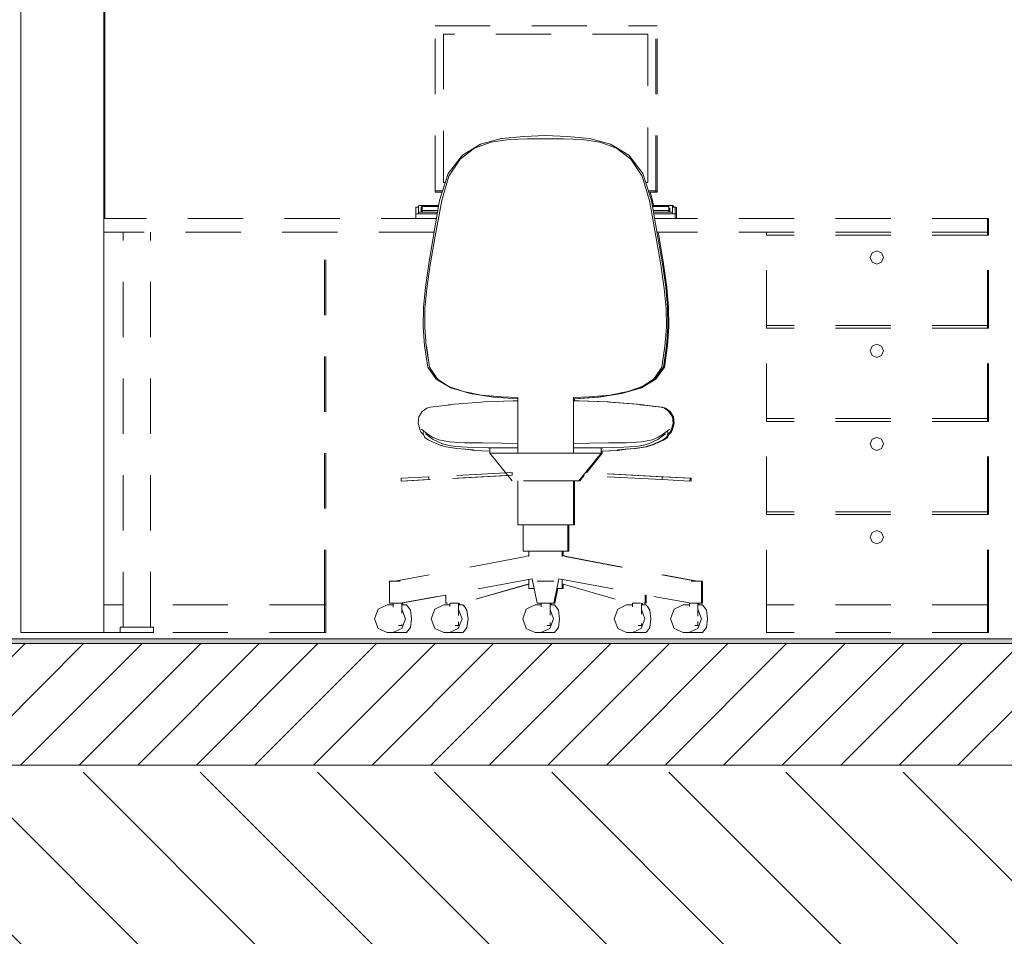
# Model space of a CAD drawing. Header units: millimetres. Extents: x 17009 to 157603, y -19950 to 21829.
# Tile 199 of 208: x 74677 to 76459, y 6380 to 8040. Entities that reach past the tile are written whole.
import ezdxf

# ---------------------------------------------------------------- set-up
doc = ezdxf.new("R2010")
doc.units = ezdxf.units.MM
doc.header["$MEASUREMENT"] = 0
doc.linetypes.add('! STR Pointille', pattern=[175, 100, -75])
for name, color, linetype in [('01-STR_Dalles.ARCHI', 7, 'Continuous'), ('04-SOE_Cloisons .ARCHI', 7, 'Continuous'), ('04-SOE_Revetement de sol.ARCHI', 7, 'Continuous'), ('06-REP _ EQUIP MOBI _ Fluides.ARCHI', 7, 'Continuous'), ('06-REP _ EQUIP MOBI _ hors marché.ARCHI', 7, 'Continuous'), ('L2', 7, 'Continuous')]:
    doc.layers.add(name, color=color, linetype=linetype)

# ---------------------------------------------------------------- blocks, each defined once
blk = doc.blocks.new('Élément de coupe_27_1')
at = {"layer": '01-STR_Dalles.ARCHI', "linetype": 'Continuous', "lineweight": 0, "true_color": 0x000000}
h = blk.add_hatch(dxfattribs=at)
h.set_pattern_fill('Hachure_simple_0001', color=18, style=0, pattern_type=2)
h.set_pattern_definition([(45, (0, 0), (-53.03301, 53.03301), [])])
h.paths.add_polyline_path([(30462.5, 6910), (30462.5, 6690), (77255.2, 6690), (77255.2, 6910)])
at = {"layer": '01-STR_Dalles.ARCHI', "color": 7, "linetype": 'Continuous', "lineweight": 5}
for p, q in [((77255.2, 6910), (47432.9, 6910)), ((77105.1, 6690), (30552.5, 6690))]:
    blk.add_line(p, q, dxfattribs=at)
blk = doc.blocks.new('Élément de coupe_33_1')
at = {"layer": '06-REP _ EQUIP MOBI _ hors marché.ARCHI', "color": 252, "linetype": '! STR Pointille', "lineweight": 5}
for p, q in [((75852, 7703.7), (75853.9, 7703.7)), ((75853.9, 7703.3), (75853.9, 7703.7)), ((75230.7, 6980), (75230.7, 7655)), ((75842.1, 7212.1), (75702.7, 7219.4)), ((75892.3, 7209.5), (75842.1, 7212.1)), ((75892.1, 7204.5), (75890.1, 7204.6)), ((75892.1, 7204.5), (75892.3, 7209.5)), ((75230.7, 6980), (75228.7, 6980)), ((75230.7, 6930), (75230.7, 6980)), ((75352.5, 6980), (75353.1, 6980)), ((75454.8, 6980), (75455.2, 6980)), ((75620.4, 6980), (75620.7, 6980)), ((75786.1, 6980), (75786.4, 6980)), ((75888.4, 6980), (75889.1, 6980)), ((75230.7, 6930), (75228.7, 6930)), ((75352.5, 6930), (75353.6, 6930)), ((75454.8, 6930), (75455.9, 6930)), ((75620.4, 6930), (75621.6, 6930)), ((75786.1, 6930), (75787.2, 6930)), ((75888.4, 6930), (75889.5, 6930))]:
    blk.add_line(p, q, dxfattribs=at)
blk = doc.blocks.new('Élément de coupe_357_1')
at = {"layer": '04-SOE_Cloisons .ARCHI', "color": 7, "linetype": 'Continuous', "lineweight": 5}
blk.add_line((73760.8, 6919), (77452.3, 6919), dxfattribs=at)
blk = doc.blocks.new('Élément de coupe_412_1')
at = {"layer": '06-REP _ EQUIP MOBI _ hors marché.ARCHI', "color": 252, "linetype": '! STR Pointille', "lineweight": 5}
for p, q in [((75828.7, 8028.9), (75830.7, 8028.9)), ((75830.7, 7730), (75830.7, 8028.9)), ((75822.6, 7712.6), (75817.9, 7727.4)), ((75828.7, 7730), (75830.7, 7730)), ((75830.7, 7727.4), (75828.7, 7727.4)), ((75830.7, 7730), (75830.7, 7727.4)), ((75423.1, 7703.7), (75421.1, 7703.7)), ((75423.1, 7703.3), (75423.1, 7703.7)), ((75824.2, 7703.3), (75822.6, 7712.6)), ((75855.7, 7703.3), (75853.7, 7703.3)), ((75857.6, 7703.3), (75855.7, 7703.3)), ((75859.2, 7703.2), (75857.6, 7703.3)), ((75860.3, 7703.1), (75859.2, 7703.2)), ((75860.7, 7703), (75860.3, 7703.1)), ((75860.7, 7700.5), (75860.7, 7703)), ((75862.8, 7700.5), (75860.7, 7700.6)), ((75864.9, 7700.3), (75862.8, 7700.5)), ((75863.7, 7688.1), (75865.7, 7688.1)), ((75865.7, 7700), (75864.9, 7700.3)), ((75865.7, 7688.1), (75865.7, 7700)), ((75865.7, 7680), (75865.7, 7688.1)), ((76430.7, 7680), (76428.7, 7680)), ((76430.7, 7655), (76430.7, 7680)), ((75833.7, 7649.2), (75832.7, 7655)), ((75833.7, 7649.2), (75842.3, 7597.9)), ((76430.7, 7655), (76428.7, 7655)), ((76430.7, 7650), (76428.7, 7650)), ((76430.7, 7650), (76430.7, 7655)), ((76430.7, 7486.2), (76430.7, 7650)), ((75842.3, 7597.9), (75848.3, 7555.4)), ((75848.3, 7555.4), (75851.6, 7518.7)), ((75851.6, 7518.7), (75852.1, 7484.4)), ((75852.1, 7484.4), (75849.6, 7449.6)), ((76430.7, 7486.2), (76428.7, 7486.2)), ((76430.7, 7481.2), (76428.7, 7481.2)), ((76430.7, 7481.2), (76430.7, 7486.2)), ((76430.7, 7317.5), (76430.7, 7481.2)), ((75844.1, 7410.9), (75849.6, 7449.6)), ((75828.7, 7389.1), (75844.1, 7410.9)), ((75828.7, 7389.1), (75802.2, 7373.4)), ((75821.8, 7386.2), (75806.9, 7376.2)), ((75767, 7362.9), (75779.5, 7366.4)), ((75773.5, 7365.2), (75779.5, 7366.4)), ((75779.5, 7366.4), (75802.2, 7373.4)), ((75794.9, 7371.7), (75779.5, 7366.4)), ((75806.9, 7376.2), (75801.5, 7374.1)), ((75725.2, 7356.5), (75681, 7353.4)), ((75681, 7349.7), (75681, 7353.6)), ((75681, 7349.7), (75689.7, 7349.6)), ((75742.5, 7347.7), (75689.7, 7349.6)), ((75767, 7362.9), (75725.2, 7356.5)), ((75742.5, 7347.7), (75747.2, 7347.4)), ((75795.3, 7343.7), (75747.2, 7347.4)), ((75806.1, 7342.3), (75795.3, 7343.7)), ((75802.6, 7342.7), (75839.8, 7338.4)), ((75845.9, 7336.3), (75839.8, 7338.4)), ((75854.2, 7330.1), (75845.9, 7336.3)), ((75860.2, 7320.9), (75854.2, 7330.1)), ((75861.7, 7309.5), (75860.2, 7320.9)), ((76430.7, 7317.5), (76428.7, 7317.5)), ((76430.7, 7312.5), (76428.7, 7312.5)), ((76430.7, 7312.5), (76430.7, 7317.5)), ((76430.7, 7148.8), (76430.7, 7312.5)), ((75851.8, 7288.5), (75855.9, 7292.1)), ((75855.9, 7292.1), (75858.1, 7295.7)), ((75861.7, 7309.5), (75858.1, 7295.7)), ((75823.2, 7269.9), (75842.2, 7278.7)), ((75848.8, 7282.7), (75842.2, 7278.7)), ((75850.1, 7284.7), (75848.8, 7282.7)), ((75850.1, 7284.7), (75852.4, 7289.9)), ((75852.4, 7290.8), (75852.4, 7289.9)), ((75759.9, 7260), (75731.3, 7258.5)), ((75731.3, 7255), (75731.3, 7258.6)), ((75778.5, 7262.5), (75759.9, 7260)), ((75791.6, 7263.5), (75773.6, 7262.1)), ((75811.5, 7266.5), (75791.6, 7263.5)), ((75823.2, 7269.9), (75811.5, 7266.5)), ((75702.6, 7219.3), (75731.3, 7255)), ((75731.3, 7255), (75729.4, 7255)), ((75419.6, 7207.1), (75369.3, 7204.5)), ((75560.7, 7214.5), (75419.6, 7207.1)), ((75681, 7125), (75681, 7205)), ((75691.1, 7205), (75689.1, 7205)), ((75691.1, 7205), (75698.7, 7214.5)), ((76430.7, 7148.8), (76428.7, 7148.8)), ((76430.7, 7143.8), (76428.7, 7143.8)), ((76430.7, 7143.8), (76430.7, 7148.8)), ((76430.7, 6980), (76430.7, 7143.8)), ((75671, 7077.5), (75671, 7125)), ((75679.1, 7125), (75681, 7125)), ((75660.7, 7069.9), (75669.5, 7067.1)), ((75660.9, 7069.9), (75660.9, 7077.5)), ((75660.9, 7069.3), (75660.9, 7069.9)), ((75669, 7077.5), (75671, 7077.5)), ((75669.5, 7067.1), (75903.4, 7023)), ((75598.6, 7017.9), (75477.3, 6983)), ((75651.2, 7010), (75645.8, 6983)), ((75658.9, 7010), (75660.9, 7010)), ((75660.9, 7010), (75660.9, 7017.9)), ((75913.1, 7023), (75911.1, 7023)), ((75913.1, 7023), (75913.1, 6983)), ((75448.2, 6997.9), (75367.4, 6983)), ((75811.2, 6997.9), (75811.2, 6983)), ((75369.9, 6983), (75368.4, 6983)), ((75370.4, 6983), (75369.9, 6983)), ((75370.4, 6983), (75370.4, 6980)), ((75473, 6983), (75473, 6980)), ((75638.8, 6983), (75638.8, 6980)), ((75645.8, 6983), (75643.8, 6983)), ((75804.3, 6983), (75804.3, 6980)), ((75811.2, 6983), (75809.3, 6983)), ((75906.4, 6983), (75906.4, 6980)), ((75913.1, 6983), (75911.1, 6983)), ((76430.7, 6980), (76428.7, 6980)), ((76430.7, 6930), (76430.7, 6980)), ((75353.2, 6930.3), (75352.6, 6930.1)), ((75455.6, 6930.3), (75455, 6930.1)), ((75621.2, 6930.3), (75620.6, 6930.1)), ((75786.8, 6930.3), (75786.3, 6930.1)), ((75889.2, 6930.3), (75888.6, 6930.1)), ((76430.7, 6930), (76428.7, 6930))]:
    blk.add_line(p, q, dxfattribs=at)
blk = doc.blocks.new('Élément de coupe_555_1')
at = {"layer": '04-SOE_Revetement de sol.ARCHI', "linetype": 'Continuous', "lineweight": 0, "true_color": 0x3f3f3f}
blk.add_hatch(color=250, dxfattribs=at).paths.add_polyline_path([(47432.9, 6918.6), (47432.9, 6910), (77255.2, 6910), (77255.2, 6918.6)])
at = {"layer": '04-SOE_Revetement de sol.ARCHI', "color": 7, "linetype": 'Continuous', "lineweight": 5}
blk.add_line((77255.2, 6918.6), (47432.9, 6918.6), dxfattribs=at)
blk = doc.blocks.new('Élément de coupe_590_1')
at = {"layer": '06-REP _ EQUIP MOBI _ hors marché.ARCHI', "color": 252, "linetype": '! STR Pointille', "lineweight": 5}
for p, q in [((75428.7, 7730), (75428.7, 8028.9)), ((75428.7, 8028.9), (75828.7, 8028.9)), ((75828.7, 7730), (75828.7, 8028.9)), ((75813.7, 8013.9), (75443.7, 8013.9)), ((75443.7, 8013.9), (75443.7, 7744.9)), ((75813.7, 7744.9), (75813.7, 8013.9)), ((75549.2, 7824.7), (75589.2, 7828.5)), ((75628.7, 7830), (75589.2, 7828.5)), ((75668.3, 7828.5), (75628.7, 7830)), ((75668.3, 7828.5), (75708.3, 7824.7)), ((75478.1, 7794.5), (75511.2, 7814.5)), ((75530.2, 7818), (75500.2, 7807)), ((75511.2, 7814.5), (75549.2, 7824.7)), ((75562.7, 7822.9), (75530.2, 7818)), ((75596, 7824.2), (75562.7, 7822.9)), ((75628.7, 7824.4), (75596, 7824.2)), ((75661.5, 7824.2), (75628.7, 7824.4)), ((75694.8, 7822.9), (75661.5, 7824.2)), ((75727.3, 7818), (75694.8, 7822.9)), ((75708.3, 7824.7), (75746.3, 7814.5)), ((75757.3, 7807), (75727.3, 7818)), ((75746.3, 7814.5), (75779.4, 7794.5)), ((75452.4, 7761.7), (75478.1, 7794.5)), ((75500.2, 7807), (75474.3, 7787.4)), ((75783.2, 7787.4), (75757.3, 7807)), ((75779.4, 7794.5), (75805.1, 7761.7)), ((75474.3, 7787.4), (75453.9, 7756.8)), ((75803.6, 7756.8), (75783.2, 7787.4)), ((75452.4, 7761.7), (75436.9, 7712.6)), ((75453.9, 7756.8), (75440.7, 7712.6)), ((75816.8, 7712.6), (75803.6, 7756.8)), ((75820.6, 7712.6), (75805.1, 7761.7)), ((75443.7, 7744.9), (75447.1, 7744.9)), ((75810.4, 7744.9), (75813.7, 7744.9)), ((75428.7, 7730), (75442.4, 7730)), ((75428.7, 7727.4), (75428.7, 7730)), ((75441.5, 7727.4), (75428.7, 7727.4)), ((75815.1, 7730), (75828.7, 7730)), ((75828.7, 7727.4), (75815.9, 7727.4)), ((75828.7, 7730), (75828.7, 7727.4)), ((75399.1, 7703.1), (75398.7, 7703)), ((75398.7, 7703), (75398.7, 7691.1)), ((75400.2, 7703.2), (75399.1, 7703.1)), ((75401.8, 7703.3), (75400.2, 7703.2)), ((75403.7, 7703.3), (75401.8, 7703.3)), ((75405.5, 7703.3), (75403.7, 7703.3)), ((75405.5, 7703.7), (75405.5, 7702.5)), ((75421.1, 7703.7), (75405.5, 7703.7)), ((75405.5, 7702.5), (75421.1, 7702.5)), ((75405.5, 7701.5), (75405.5, 7702.5)), ((75421.1, 7702.5), (75421.1, 7703.7)), ((75435.2, 7703.3), (75421.1, 7703.3)), ((75421.1, 7701.5), (75421.1, 7702.5)), ((75436.9, 7712.6), (75425.8, 7649.2)), ((75440.7, 7712.6), (75429, 7647.9)), ((75828.5, 7647.9), (75816.8, 7712.6)), ((75831.7, 7649.2), (75820.6, 7712.6)), ((75853.7, 7703.3), (75822.3, 7703.3)), ((75855.7, 7703.3), (75853.7, 7703.3)), ((75857.3, 7703.2), (75855.7, 7703.3)), ((75858.4, 7703.1), (75857.3, 7703.2)), ((75858.7, 7703), (75858.4, 7703.1)), ((75858.7, 7691.1), (75858.7, 7703)), ((75394.5, 7700.3), (75393.7, 7700)), ((75393.7, 7700), (75393.7, 7688.1)), ((75393.7, 7688.1), (75432.6, 7688.1)), ((75393.7, 7680), (75393.7, 7688.1)), ((75396.7, 7700.5), (75394.5, 7700.3)), ((75398.7, 7700.6), (75396.7, 7700.5)), ((75398.7, 7691.1), (75433.1, 7691.1)), ((75398.7, 7688.2), (75398.7, 7691.1)), ((75398.7, 7688.2), (75432.6, 7688.2)), ((75403.5, 7700.8), (75405.5, 7700.8)), ((75403.5, 7699.4), (75403.5, 7700.8)), ((75405.5, 7699.4), (75403.5, 7699.4)), ((75403.5, 7698.7), (75405.5, 7698.7)), ((75403.5, 7691.5), (75403.5, 7698.7)), ((75403.5, 7695.7), (75405.5, 7695.7)), ((75433.2, 7691.5), (75403.5, 7691.5)), ((75405.5, 7701.5), (75405.5, 7694.6)), ((75434.9, 7701.5), (75405.5, 7701.5)), ((75405.5, 7694.6), (75433.7, 7694.6)), ((75405.5, 7691.5), (75405.5, 7694.6)), ((75852, 7701.5), (75822.6, 7701.5)), ((75823.8, 7694.6), (75852, 7694.6)), ((75854, 7691.5), (75824.3, 7691.5)), ((75824.4, 7691.1), (75858.7, 7691.1)), ((75824.9, 7688.2), (75858.7, 7688.2)), ((75824.9, 7688.1), (75863.7, 7688.1)), ((75852, 7694.6), (75852, 7701.5)), ((75852, 7698.7), (75854, 7698.7)), ((75852, 7695.7), (75854, 7695.7)), ((75852, 7691.5), (75852, 7694.6)), ((75854, 7698.7), (75854, 7691.5)), ((75860.8, 7700.5), (75858.7, 7700.6)), ((75858.7, 7688.2), (75858.7, 7691.1)), ((75863, 7700.3), (75860.8, 7700.5)), ((75863.7, 7700), (75863, 7700.3)), ((75863.7, 7688.1), (75863.7, 7700)), ((75863.7, 7680), (75863.7, 7688.1)), ((75431.1, 7680), (74828.7, 7680)), ((74828.7, 7655), (74828.7, 7680)), ((76428.7, 7680), (75826.3, 7680)), ((76428.7, 7655), (76428.7, 7680)), ((75426.8, 7655), (74828.7, 7655)), ((74863.7, 6940), (74863.7, 7655)), ((74913.7, 6940), (74913.7, 7655)), ((75417.2, 7597.9), (75425.8, 7649.2)), ((76428.7, 7655), (75830.7, 7655)), ((75831.7, 7649.2), (75840.3, 7597.9)), ((76028.7, 7650), (76028.7, 7655)), ((76428.7, 7650), (76028.7, 7650)), ((76028.7, 7486.2), (76028.7, 7650)), ((76428.7, 7650), (76428.7, 7655)), ((76428.7, 7486.2), (76428.7, 7650)), ((75429, 7647.9), (75420, 7595.9)), ((75837.5, 7595.9), (75828.5, 7647.9)), ((76216.7, 7609.1), (76220.3, 7617.5)), ((76220.3, 7617.5), (76228.7, 7621.1)), ((76228.7, 7621.1), (76237.2, 7617.5)), ((76237.2, 7617.5), (76240.7, 7609.1)), ((75411.1, 7555.4), (75417.2, 7597.9)), ((75420, 7595.9), (75413.7, 7553.3)), ((75843.8, 7553.3), (75837.5, 7595.9)), ((75840.3, 7597.9), (75846.4, 7555.4)), ((76220.3, 7600.6), (76216.7, 7609.1)), ((76228.7, 7597.1), (76220.3, 7600.6)), ((76237.2, 7600.6), (76228.7, 7597.1)), ((76240.7, 7609.1), (76237.2, 7600.6)), ((75407.8, 7518.7), (75411.1, 7555.4)), ((75413.7, 7553.3), (75410.4, 7516.9)), ((75847.1, 7516.9), (75843.8, 7553.3)), ((75846.4, 7555.4), (75849.7, 7518.7)), ((75407.4, 7484.4), (75407.8, 7518.7)), ((75410.4, 7516.9), (75410, 7483.3)), ((75847.5, 7483.3), (75847.1, 7516.9)), ((75849.7, 7518.7), (75850.1, 7484.4)), ((75409.8, 7449.6), (75407.4, 7484.4)), ((75410, 7483.3), (75412.7, 7449)), ((75844.8, 7449), (75847.5, 7483.3)), ((75850.1, 7484.4), (75847.7, 7449.6)), ((76028.7, 7481.2), (76028.7, 7486.2)), ((76428.7, 7486.2), (76028.7, 7486.2)), ((76428.7, 7481.2), (76028.7, 7481.2)), ((76028.7, 7317.5), (76028.7, 7481.2)), ((76428.7, 7481.2), (76428.7, 7486.2)), ((76428.7, 7317.5), (76428.7, 7481.2)), ((76220.3, 7448.8), (76228.7, 7452.3)), ((76228.7, 7452.3), (76237.2, 7448.8)), ((75409.8, 7449.6), (75415.4, 7410.9)), ((75412.7, 7449), (75416.7, 7423)), ((75418.4, 7410.9), (75413, 7449.6)), ((75839, 7410.9), (75844.8, 7449)), ((75842.1, 7410.9), (75847.7, 7449.6)), ((76216.7, 7440.3), (76220.3, 7448.8)), ((76220.3, 7431.8), (76216.7, 7440.3)), ((76237.2, 7448.8), (76240.7, 7440.3)), ((76240.7, 7440.3), (76237.2, 7431.8)), ((76228.7, 7428.3), (76220.3, 7431.8)), ((76237.2, 7431.8), (76228.7, 7428.3)), ((75415.4, 7410.9), (75430.8, 7389.1)), ((75431.6, 7390.7), (75418.4, 7410.9)), ((75839, 7410.9), (75825.9, 7390.7)), ((75826.7, 7389.1), (75842.1, 7410.9)), ((75457.2, 7373.4), (75430.8, 7389.1)), ((75431.6, 7390.7), (75434, 7388.6)), ((75452.5, 7376.2), (75434, 7388.6)), ((75826.7, 7389.1), (75800.3, 7373.4)), ((75823.5, 7388.6), (75805, 7376.2)), ((75823.5, 7388.6), (75825.9, 7390.7)), ((75460.2, 7373.3), (75452.5, 7376.2)), ((75457.2, 7373.4), (75479.9, 7366.4)), ((75479.9, 7366.4), (75460.2, 7373.3)), ((75479.9, 7366.4), (75512.6, 7360.2)), ((75479.9, 7366.4), (75492.5, 7362.9)), ((75744.9, 7360.2), (75777.6, 7366.4)), ((75765, 7362.9), (75777.6, 7366.4)), ((75777.6, 7366.4), (75800.3, 7373.4)), ((75797.3, 7373.3), (75777.6, 7366.4)), ((75805, 7376.2), (75797.3, 7373.3)), ((75512.2, 7347.4), (75464.1, 7343.7)), ((75534.3, 7356.5), (75492.5, 7362.9)), ((75512.2, 7347.4), (75516.9, 7347.7)), ((75512.6, 7360.2), (75549.1, 7356.9)), ((75569.8, 7349.6), (75516.9, 7347.7)), ((75578.4, 7353.4), (75534.3, 7356.5)), ((75549.1, 7356.9), (75578.4, 7355.9)), ((75569.8, 7349.6), (75578.4, 7349.7)), ((75578.4, 7255), (75578.4, 7357.3)), ((75679.1, 7255), (75679.1, 7357.3)), ((75679.1, 7355.9), (75708.3, 7356.9)), ((75723.2, 7356.5), (75679.1, 7353.4)), ((75679.1, 7349.7), (75687.7, 7349.6)), ((75740.6, 7347.7), (75687.7, 7349.6)), ((75708.3, 7356.9), (75744.9, 7360.2)), ((75765, 7362.9), (75723.2, 7356.5)), ((75740.6, 7347.7), (75745.3, 7347.4)), ((75793.4, 7343.7), (75745.3, 7347.4)), ((75405.3, 7330.1), (75399.2, 7320.9)), ((75413.6, 7336.3), (75405.3, 7330.1)), ((75419.7, 7338.4), (75413.6, 7336.3)), ((75419.7, 7338.4), (75456.8, 7342.7)), ((75464.1, 7343.7), (75453.3, 7342.3)), ((75804.2, 7342.3), (75793.4, 7343.7)), ((75800.7, 7342.7), (75837.8, 7338.4)), ((75843.9, 7336.3), (75837.8, 7338.4)), ((75852.2, 7330.1), (75843.9, 7336.3)), ((75858.3, 7320.9), (75852.2, 7330.1)), ((75399.2, 7320.9), (75397.8, 7309.5)), ((75859.7, 7309.5), (75858.3, 7320.9)), ((76028.7, 7312.5), (76028.7, 7317.5)), ((76428.7, 7317.5), (76028.7, 7317.5)), ((76428.7, 7312.5), (76028.7, 7312.5)), ((76028.7, 7148.7), (76028.7, 7312.5)), ((76428.7, 7312.5), (76428.7, 7317.5)), ((76428.7, 7148.7), (76428.7, 7312.5)), ((75401.4, 7295.7), (75397.8, 7309.5)), ((75401.4, 7295.7), (75403.5, 7292.1)), ((75405.7, 7297.1), (75403.4, 7298.7)), ((75403.5, 7292.1), (75407.7, 7288.5)), ((75408.6, 7294.7), (75405.7, 7297.1)), ((75407.1, 7292.2), (75408.1, 7294.6)), ((75407.1, 7289.9), (75407.1, 7292.2)), ((75408.1, 7294.6), (75408.8, 7294.5)), ((75412.5, 7291.6), (75408.6, 7294.7)), ((75848.9, 7294.7), (75845, 7291.6)), ((75848.7, 7294.5), (75849.4, 7294.6)), ((75851.8, 7297.1), (75848.9, 7294.7)), ((75849.4, 7294.6), (75850.4, 7292.2)), ((75849.8, 7288.5), (75854, 7292.1)), ((75850.4, 7292.2), (75850.4, 7289.9)), ((75854.1, 7298.7), (75851.8, 7297.1)), ((75854, 7292.1), (75856.1, 7295.7)), ((75859.7, 7309.5), (75856.1, 7295.7)), ((75407.1, 7289.9), (75409.4, 7284.7)), ((75410.7, 7282.7), (75409.4, 7284.7)), ((75417.2, 7278.7), (75410.7, 7282.7)), ((75411.5, 7289.9), (75414.8, 7287.6)), ((75417.5, 7288.1), (75412.5, 7291.6)), ((75414.8, 7287.6), (75418.6, 7284.3)), ((75417.2, 7278.7), (75436.3, 7269.9)), ((75417.5, 7288.1), (75424, 7284)), ((75418.6, 7284.3), (75425.3, 7279.5)), ((75424, 7284), (75435.5, 7279.2)), ((75442.1, 7272.1), (75425.3, 7279.5)), ((75435.5, 7279.2), (75441.4, 7277.9)), ((75441.4, 7277.9), (75454.8, 7275.7)), ((75454.8, 7275.7), (75482, 7273.9)), ((75775.5, 7273.9), (75802.7, 7275.7)), ((75802.7, 7275.7), (75816.1, 7277.9)), ((75832.2, 7279.5), (75815.4, 7272.1)), ((75816.1, 7277.9), (75821.9, 7279.2)), ((75821.2, 7269.9), (75840.3, 7278.7)), ((75821.9, 7279.2), (75833.5, 7284)), ((75832.2, 7279.5), (75838.8, 7284.3)), ((75833.5, 7284), (75840, 7288.1)), ((75838.8, 7284.3), (75842.7, 7287.6)), ((75845, 7291.6), (75840, 7288.1)), ((75846.8, 7282.7), (75840.3, 7278.7)), ((75842.7, 7287.6), (75845.9, 7289.9)), ((75848.1, 7284.7), (75846.8, 7282.7)), ((75848.1, 7284.7), (75850.4, 7289.9)), ((76216.7, 7271.6), (76220.3, 7280)), ((76220.3, 7280), (76228.7, 7283.6)), ((76228.7, 7283.6), (76237.2, 7280)), ((76237.2, 7280), (76240.7, 7271.6)), ((75448, 7266.5), (75436.3, 7269.9)), ((75442.1, 7272.1), (75449.2, 7270)), ((75467.9, 7263.5), (75448, 7266.5)), ((75449.2, 7270), (75457.4, 7268.4)), ((75457.4, 7268.4), (75466.4, 7267.3)), ((75466.4, 7267.3), (75486.9, 7265.9)), ((75498.2, 7261.1), (75467.9, 7263.5)), ((75499.5, 7260), (75480.9, 7262.5)), ((75482, 7273.9), (75514.5, 7273.4)), ((75486.9, 7265.9), (75524.8, 7264.9)), ((75528.1, 7258.5), (75499.5, 7260)), ((75514.5, 7273.4), (75549.4, 7272.8)), ((75524.8, 7264.9), (75543, 7264.8)), ((75528.1, 7255), (75528.1, 7264.9)), ((75543, 7264.8), (75566, 7264.7)), ((75578.4, 7272.4), (75549.4, 7272.8)), ((75566, 7264.7), (75578.4, 7264.6)), ((75708, 7272.8), (75679.1, 7272.4)), ((75679.1, 7264.6), (75691.5, 7264.7)), ((75691.5, 7264.7), (75714.5, 7264.8)), ((75708, 7272.8), (75743, 7273.4)), ((75714.5, 7264.8), (75732.7, 7264.9)), ((75729.4, 7255), (75729.4, 7264.9)), ((75758, 7260), (75729.4, 7258.5)), ((75732.7, 7264.9), (75770.6, 7265.9)), ((75743, 7273.4), (75775.5, 7273.9)), ((75776.6, 7262.5), (75758, 7260)), ((75789.6, 7263.5), (75759.3, 7261.1)), ((75770.6, 7265.9), (75791.1, 7267.3)), ((75809.5, 7266.5), (75789.6, 7263.5)), ((75791.1, 7267.3), (75800.1, 7268.4)), ((75800.1, 7268.4), (75808.3, 7270)), ((75808.3, 7270), (75815.4, 7272.1)), ((75821.2, 7269.9), (75809.5, 7266.5)), ((76220.3, 7263.1), (76216.7, 7271.6)), ((76228.7, 7259.6), (76220.3, 7263.1)), ((76237.2, 7263.1), (76228.7, 7259.6)), ((76240.7, 7271.6), (76237.2, 7263.1)), ((75578.4, 7255), (75528.1, 7255)), ((75568.4, 7205), (75528.1, 7255)), ((75679.1, 7255), (75578.4, 7255)), ((75729.4, 7255), (75679.1, 7255)), ((75689.1, 7205), (75729.4, 7255)), ((75417.4, 7212.1), (75367.1, 7209.5)), ((75367.4, 7204.5), (75367.1, 7209.5)), ((75417.6, 7207.1), (75367.4, 7204.5)), ((75568.1, 7220), (75417.4, 7212.1)), ((75417.6, 7207.1), (75417.4, 7212.1)), ((75568.4, 7215), (75417.6, 7207.1)), ((75568.4, 7215), (75568.1, 7220)), ((75689.1, 7205), (75568.4, 7205)), ((75578.4, 7125), (75578.4, 7205)), ((75679.1, 7125), (75679.1, 7205)), ((76428.7, 7148.7), (76028.7, 7148.7)), ((76028.7, 7143.7), (76028.7, 7148.7)), ((76428.7, 7143.7), (76028.7, 7143.7)), ((76028.7, 6980), (76028.7, 7143.7)), ((76428.7, 7143.7), (76428.7, 7148.7)), ((76428.7, 6980), (76428.7, 7143.7)), ((75578.4, 7125), (75593.2, 7125)), ((75588.5, 7077.5), (75588.5, 7125)), ((75593.2, 7125), (75628.7, 7125)), ((75628.7, 7125), (75664.3, 7125)), ((75664.3, 7125), (75679.1, 7125)), ((75669, 7077.5), (75669, 7125)), ((76220.3, 7111.3), (76228.7, 7114.8)), ((76228.7, 7114.8), (76237.2, 7111.3)), ((76216.7, 7102.8), (76220.3, 7111.3)), ((76220.3, 7094.3), (76216.7, 7102.8)), ((76237.2, 7111.3), (76240.7, 7102.8)), ((76240.7, 7102.8), (76237.2, 7094.3)), ((76228.7, 7090.8), (76220.3, 7094.3)), ((76237.2, 7094.3), (76228.7, 7090.8)), ((75589.9, 7067.1), (75356.1, 7023)), ((75588.5, 7077.5), (75600.3, 7077.5)), ((75598.7, 7069.9), (75589.9, 7067.1)), ((75598.6, 7069.9), (75598.6, 7077.5)), ((75598.6, 7067.9), (75598.6, 7069.9)), ((75600.3, 7077.5), (75628.7, 7077.5)), ((75628.7, 7077.5), (75657.2, 7077.5)), ((75657.2, 7077.5), (75669, 7077.5)), ((75658.7, 7069.9), (75667.5, 7067.1)), ((75658.9, 7069.9), (75658.9, 7077.5)), ((75658.9, 7067.9), (75658.9, 7069.9)), ((75667.5, 7067.1), (75901.4, 7023)), ((75604.8, 7027.1), (75365.4, 6983)), ((75598.6, 7010), (75598.6, 7026)), ((75604.8, 7027.1), (75613.7, 6983)), ((75652.7, 7027.1), (75643.8, 6983)), ((75652.7, 7027.1), (75892.1, 6983)), ((75658.9, 7010), (75658.9, 7026)), ((75353.9, 7023), (75346.4, 7023)), ((75346.4, 7023), (75346.4, 6983)), ((75365.4, 7023), (75353.9, 7023)), ((75598.6, 7018.5), (75475.3, 6983)), ((75598.6, 7010), (75607.4, 7010)), ((75607.4, 7010), (75608.2, 7010)), ((75618.1, 7023), (75613.7, 7023)), ((75628.7, 7023), (75618.1, 7023)), ((75639.4, 7023), (75628.7, 7023)), ((75643.8, 7023), (75639.4, 7023)), ((75649.3, 7010), (75650.1, 7010)), ((75650.1, 7010), (75658.9, 7010)), ((75658.9, 7018.5), (75782.2, 6983)), ((75903.6, 7023), (75892.1, 7023)), ((75911.1, 7023), (75903.6, 7023)), ((75911.1, 7023), (75911.1, 6983)), ((75448.2, 6998.3), (75448.2, 6983)), ((75809.3, 6998.3), (75809.3, 6983)), ((75319.3, 6955), (75325.9, 6972.7)), ((75325.9, 6972.7), (75341.9, 6980)), ((75341.9, 6980), (75352.5, 6980)), ((75353.9, 6983), (75346.4, 6983)), ((75352.5, 6980), (75353.1, 6979.7)), ((75353.1, 6983), (75353.1, 6976.2)), ((75365.4, 6983), (75353.9, 6983)), ((75367.9, 6983), (75365.4, 6983)), ((75368.4, 6983), (75367.9, 6983)), ((75368.4, 6983), (75368.4, 6965.2)), ((75368.5, 6972.7), (75375.1, 6955)), ((75421.6, 6955), (75428.3, 6972.7)), ((75428.3, 6972.7), (75444.3, 6980)), ((75444.3, 6980), (75454.8, 6980)), ((75450.9, 6983), (75448.2, 6983)), ((75454.8, 6980), (75455.2, 6979.8)), ((75455.2, 6983), (75455.2, 6977)), ((75461.9, 6983), (75456.6, 6983)), ((75467.9, 6983), (75461.9, 6983)), ((75471.1, 6983), (75467.9, 6983)), ((75471.1, 6983), (75471.1, 6960.7)), ((75471.1, 6972), (75477.5, 6955)), ((75587.3, 6955), (75593.9, 6972.7)), ((75593.9, 6972.7), (75609.9, 6980)), ((75609.9, 6980), (75620.4, 6980)), ((75618.1, 6983), (75613.7, 6983)), ((75628.7, 6983), (75618.1, 6983)), ((75620.4, 6980), (75620.7, 6979.9)), ((75620.7, 6983), (75620.7, 6976.8)), ((75639.4, 6983), (75628.7, 6983)), ((75636.8, 6983), (75636.8, 6961.8)), ((75636.8, 6971.7), (75643.1, 6955)), ((75643.8, 6983), (75639.4, 6983)), ((75752.9, 6955), (75759.5, 6972.7)), ((75759.5, 6972.7), (75775.5, 6980)), ((75775.5, 6980), (75786.1, 6980)), ((75786.1, 6980), (75786.4, 6979.8)), ((75789.6, 6983), (75786.4, 6983)), ((75786.4, 6983), (75786.4, 6976.5)), ((75795.6, 6983), (75789.6, 6983)), ((75800.9, 6983), (75795.6, 6983)), ((75802.3, 6983), (75802.3, 6963.3)), ((75802.3, 6972), (75808.7, 6955)), ((75809.3, 6983), (75806.6, 6983)), ((75855.2, 6955), (75861.9, 6972.7)), ((75861.9, 6972.7), (75877.9, 6980)), ((75877.9, 6980), (75888.4, 6980)), ((75888.4, 6980), (75889.1, 6979.7)), ((75889.6, 6983), (75889.1, 6983)), ((75889.1, 6983), (75889.1, 6977.1)), ((75892.1, 6983), (75889.6, 6983)), ((75903.6, 6983), (75892.1, 6983)), ((75911.1, 6983), (75903.6, 6983)), ((75904.4, 6983), (75904.4, 6960)), ((75904.4, 6972.7), (75911.1, 6955)), ((76028.7, 6930), (76028.7, 6980)), ((76428.7, 6980), (76028.7, 6980)), ((76428.7, 6930), (76428.7, 6980)), ((75325.9, 6937.3), (75319.3, 6955)), ((75375.1, 6955), (75368.5, 6937.3)), ((75428.3, 6937.3), (75421.6, 6955)), ((75477.5, 6955), (75470.8, 6937.3)), ((75593.9, 6937.3), (75587.3, 6955)), ((75643.1, 6955), (75636.4, 6937.3)), ((75759.5, 6937.3), (75752.9, 6955)), ((75808.7, 6955), (75802.1, 6937.3)), ((75861.9, 6937.3), (75855.2, 6955)), ((75911.1, 6955), (75904.4, 6937.3)), ((74867.5, 6940), (74858.7, 6940)), ((74858.7, 6930), (74858.7, 6940)), ((74888.7, 6940), (74867.5, 6940)), ((74910, 6940), (74888.7, 6940)), ((74918.7, 6940), (74910, 6940)), ((74918.7, 6930), (74918.7, 6940)), ((75341.9, 6930), (75325.9, 6937.3)), ((75368.5, 6937.3), (75352.5, 6930)), ((75363.2, 6943), (75362.7, 6943)), ((75367.9, 6943), (75363.2, 6943)), ((75368.4, 6943), (75367.9, 6943)), ((75368.4, 6944.8), (75368.4, 6943)), ((75444.3, 6930), (75428.3, 6937.3)), ((75470.8, 6937.3), (75454.8, 6930)), ((75467.9, 6943), (75465.3, 6943)), ((75471.1, 6943), (75467.9, 6943)), ((75471.1, 6949.3), (75471.1, 6943)), ((75609.9, 6930), (75593.9, 6937.3)), ((75636.4, 6937.3), (75620.4, 6930)), ((75634.4, 6943), (75630.9, 6943)), ((75636.8, 6943), (75634.4, 6943)), ((75636.8, 6948.2), (75636.8, 6943)), ((75775.5, 6930), (75759.5, 6937.3)), ((75802.1, 6937.3), (75786.1, 6930)), ((75800.9, 6943), (75796.3, 6943)), ((75802.3, 6943), (75800.9, 6943)), ((75802.3, 6946.7), (75802.3, 6943)), ((75877.9, 6930), (75861.9, 6937.3)), ((75904.4, 6937.3), (75888.4, 6930)), ((75900.4, 6943), (75898.8, 6943)), ((75904.4, 6943), (75900.4, 6943)), ((75904.4, 6950), (75904.4, 6943)), ((74867.5, 6930), (74858.7, 6930)), ((74888.7, 6930), (74867.5, 6930)), ((74910, 6930), (74888.7, 6930)), ((74918.7, 6930), (74910, 6930)), ((75341.9, 6930), (75352.5, 6930)), ((75444.3, 6930), (75454.8, 6930)), ((75609.9, 6930), (75620.4, 6930)), ((75775.5, 6930), (75786.1, 6930)), ((75877.9, 6930), (75888.4, 6930)), ((76428.7, 6930), (76028.7, 6930))]:
    blk.add_line(p, q, dxfattribs=at)
blk = doc.blocks.new('Élément de coupe_591_1')
at = {"layer": '06-REP _ EQUIP MOBI _ hors marché.ARCHI', "color": 252, "linetype": '! STR Pointille', "lineweight": 5}
for p, q in [((75836.4, 7703.7), (75852, 7703.7)), ((75836.4, 7703.3), (75836.4, 7703.7)), ((75852, 7703.3), (75852, 7703.7)), ((75228.7, 6980), (75228.7, 7655)), ((75411.1, 7555.4), (75411.1, 7555.4)), ((75512.2, 7347.4), (75512.2, 7347.4)), ((75516.9, 7347.7), (75516.9, 7347.7)), ((75405.3, 7330.1), (75405.3, 7330.1)), ((75413.6, 7336.3), (75413.6, 7336.3)), ((75419.7, 7338.4), (75419.7, 7338.4)), ((75453.3, 7342.3), (75453.3, 7342.3)), ((75464.1, 7343.7), (75464.1, 7343.7)), ((75403.5, 7292.1), (75403.5, 7292.1)), ((75407.7, 7288.5), (75407.7, 7288.5)), ((75410.7, 7282.7), (75410.7, 7282.7)), ((75417.2, 7278.7), (75417.2, 7278.7)), ((75436.3, 7269.9), (75436.3, 7269.9)), ((75448, 7266.5), (75448, 7266.5)), ((75467.9, 7263.5), (75467.9, 7263.5)), ((75480.9, 7262.5), (75480.9, 7262.5)), ((75499.5, 7260), (75499.5, 7260)), ((75839.9, 7207.1), (75696.9, 7214.6)), ((75840.1, 7212.1), (75700.7, 7219.4)), ((75839.9, 7207.1), (75840.1, 7212.1)), ((75890.1, 7204.5), (75839.9, 7207.1)), ((75890.4, 7209.5), (75840.1, 7212.1)), ((75890.1, 7204.5), (75890.4, 7209.5)), ((74863.7, 6980), (74828.7, 6980)), ((75228.7, 6980), (74913.7, 6980)), ((75228.7, 6930), (75228.7, 6980)), ((75376.7, 6980), (75368.4, 6980)), ((75379.6, 6977), (75376.7, 6980)), ((75384.1, 6970.6), (75379.6, 6977)), ((75479.1, 6980), (75471.1, 6980)), ((75481.9, 6977), (75479.1, 6980)), ((75486.5, 6970.6), (75481.9, 6977)), ((75644.7, 6980), (75636.8, 6980)), ((75647.6, 6977), (75644.7, 6980)), ((75652.1, 6970.6), (75647.6, 6977)), ((75810.3, 6980), (75802.3, 6980)), ((75813.2, 6977), (75810.3, 6980)), ((75817.7, 6970.6), (75813.2, 6977)), ((75912.7, 6980), (75904.4, 6980)), ((75915.5, 6977), (75912.7, 6980)), ((75920.1, 6970.6), (75915.5, 6977)), ((75386, 6955), (75384.1, 6970.6)), ((75384.1, 6939.4), (75386, 6955)), ((75488.4, 6955), (75486.5, 6970.6)), ((75486.5, 6939.4), (75488.4, 6955)), ((75654, 6955), (75652.1, 6970.6)), ((75652.1, 6939.4), (75654, 6955)), ((75819.6, 6955), (75817.7, 6970.6)), ((75817.7, 6939.4), (75819.6, 6955)), ((75922, 6955), (75920.1, 6970.6)), ((75920.1, 6939.4), (75922, 6955)), ((75379.6, 6933), (75384.1, 6939.4)), ((75481.9, 6933), (75486.5, 6939.4)), ((75647.6, 6933), (75652.1, 6939.4)), ((75813.2, 6933), (75817.7, 6939.4)), ((75915.5, 6933), (75920.1, 6939.4)), ((74858.7, 6930), (74828.7, 6930)), ((75228.7, 6930), (74918.7, 6930)), ((75353.6, 6930), (75353.2, 6930.4)), ((75376.7, 6930), (75353.6, 6930)), ((75379.6, 6933), (75376.7, 6930)), ((75455.9, 6930), (75455.6, 6930.4)), ((75479.1, 6930), (75455.9, 6930)), ((75481.9, 6933), (75479.1, 6930)), ((75621.6, 6930), (75621.2, 6930.4)), ((75644.7, 6930), (75621.6, 6930)), ((75647.6, 6933), (75644.7, 6930)), ((75787.2, 6930), (75786.8, 6930.4)), ((75810.3, 6930), (75787.2, 6930)), ((75813.2, 6933), (75810.3, 6930)), ((75889.5, 6930), (75889.2, 6930.4)), ((75912.7, 6930), (75889.5, 6930)), ((75915.5, 6933), (75912.7, 6930))]:
    blk.add_line(p, q, dxfattribs=at)
blk = doc.blocks.new('Élément de coupe_832_1')
at = {"layer": '06-REP _ EQUIP MOBI _ Fluides.ARCHI', "color": 7, "linetype": 'Continuous', "lineweight": 5}
for p, q in [((74678.7, 6930), (74678.7, 9570)), ((74828.7, 7680), (74828.7, 9570)), ((74828.7, 6930), (74828.7, 7655)), ((74678.7, 6930), (74828.7, 6930))]:
    blk.add_line(p, q, dxfattribs=at)
blk = doc.blocks.new('Élément de coupe_833_1')
at = {"layer": '06-REP _ EQUIP MOBI _ Fluides.ARCHI', "color": 7, "linetype": 'Continuous', "lineweight": 5}
blk.add_line((74830.7, 7680), (74830.7, 9570), dxfattribs=at)

msp = doc.modelspace()

# ---------------------------------------------------------------- hatches: boundary and pattern name
at = {"layer": 'L2', "linetype": 'Continuous', "lineweight": 5}
h = msp.add_hatch(dxfattribs=at)
h.set_pattern_fill('Diagonales_0001', color=252, style=0, pattern_type=2)
h.set_pattern_definition([(135, (53828.82, 5153.69), (106.066, 106.066), [])])
h.paths.add_polyline_path([(30532.521, 6677.379), (77125.117, 6677.379), (77125.117, 3630), (30532.521, 3630)])

# ---------------------------------------------------------------- block references
at = {"layer": '01-STR_Dalles.ARCHI', "lineweight": 0}
msp.add_blockref('Élément de coupe_27_1', (0, 0), dxfattribs=at)
at = {"layer": '04-SOE_Cloisons .ARCHI', "lineweight": 0}
msp.add_blockref('Élément de coupe_357_1', (0, 0), dxfattribs=at)
at = {"layer": '04-SOE_Revetement de sol.ARCHI', "lineweight": 0}
msp.add_blockref('Élément de coupe_555_1', (0, 0), dxfattribs=at)
at = {"layer": '06-REP _ EQUIP MOBI _ Fluides.ARCHI', "lineweight": 0}
for name in ['Élément de coupe_832_1', 'Élément de coupe_833_1']:
    msp.add_blockref(name, (0, 0), dxfattribs=at)
at = {"layer": '06-REP _ EQUIP MOBI _ hors marché.ARCHI', "lineweight": 0}
for name in ['Élément de coupe_590_1', 'Élément de coupe_412_1', 'Élément de coupe_591_1', 'Élément de coupe_33_1']:
    msp.add_blockref(name, (0, 0), dxfattribs=at)

doc.saveas('drawing.dxf')
